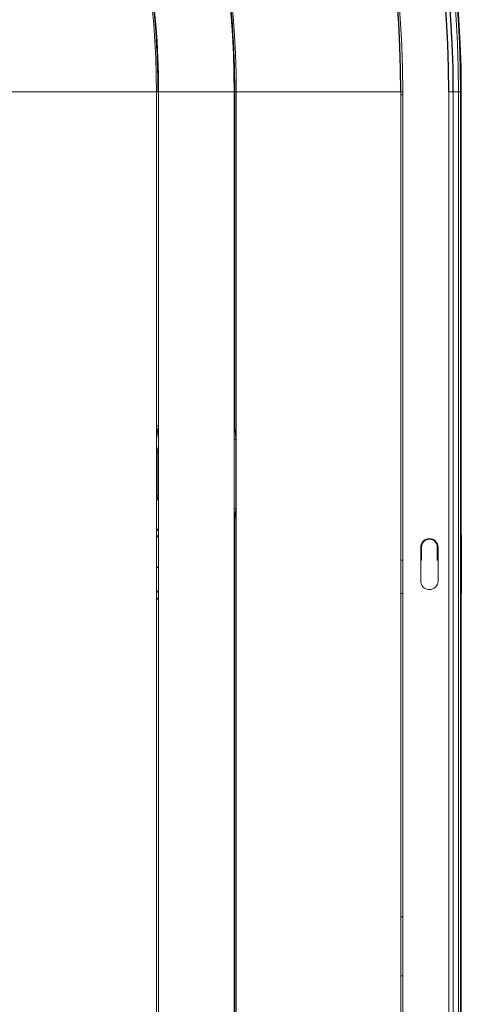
# Paper-space layout '_Bottom' of a CAD drawing. Header units: millimetres. Extents: x -1506 to 1507, y -634 to 605.
# Tile 25 of 33: x 1409 to 1507, y -98 to 121. Entities that reach past the tile are written whole.
import ezdxf

# ---------------------------------------------------------------- set-up
doc = ezdxf.new("R2010")
doc.units = ezdxf.units.MM

psp = doc.layouts.new('_Bottom')

# ---------------------------------------------------------------- linework, layer by layer
at = {"color": 144, "linetype": 'Continuous', "lineweight": 18}
for p, q in [((1439.56, 105.66), (1439.71, 105.66)), ((1439.58, 105.53), (1439.73, 105.53)), ((1439.59, 105), (1390.49, 105)), ((1439.27, -105), (1439.27, 105)), ((1494.01, 105), (1439.74, 105)), ((1439.74, -105), (1439.74, 105)), ((1456.54, -105), (1456.54, 105)), ((1456.54, 104.28), (1456.69, 104.28)), ((1456.69, 30.2), (1456.69, 105)), ((1457, -105), (1457, 105)), ((1493.59, -105), (1493.59, 105)), ((1494.01, 104.3), (1493.59, 104.3)), ((1494.01, 105), (1494.01, -105)), ((1504.24, -105), (1504.24, 105)), ((1507.02, 105), (1504.24, 105)), ((1505.24, 105), (1505.24, -105)), ((1506.4, -105), (1506.4, 105)), ((1506.86, -105), (1506.86, 105)), ((1507.02, 91.53), (1507.02, 105)), ((1507, 78.48), (1507.02, 78.47)), ((1507.02, 6.53), (1507.02, 78.47)), ((1439.74, 30.73), (1439.27, 30.73)), ((1439.59, 30.2), (1439.38, 28.14)), ((1439.74, 30.2), (1439.59, 30.2)), ((1456.89, 28.14), (1456.69, 30.2)), ((1439.38, 28.14), (1439.27, 28.14)), ((1456.9, 27.75), (1456.54, 27.75)), ((1456.9, 12.84), (1456.9, 27.16)), ((1439.74, 25.75), (1439.27, 25.75)), ((1439.4, 15.25), (1439.4, 24.75)), ((1439.74, 24.75), (1439.4, 24.75)), ((1439.4, 15.25), (1439.74, 15.25)), ((1456.9, 12.25), (1456.54, 12.25)), ((1456.75, 10.46), (1456.54, 10.5)), ((1456.54, 9.8), (1456.69, 9.8)), ((1456.54, 9.27), (1456.69, 9.27)), ((1456.69, 8.92), (1456.54, 8.94)), ((1456.69, -105), (1456.69, 9.8)), ((1439.74, 7.93), (1439.27, 7.4)), ((1439.27, 5.9), (1439.74, 6.49)), ((1507.02, 6.53), (1507, 6.52)), ((1498, -3.75), (1498, 3.75)), ((1498.18, 0.85), (1498.18, 3.75)), ((1501.68, 3.75), (1501.68, 0.85)), ((1501.87, 3.75), (1501.87, -3.75)), ((1494.01, 0.85), (1493.59, 0.85)), ((1498.18, 0.85), (1498, 0.85)), ((1501.87, 0.85), (1501.68, 0.85)), ((1439.27, -0.69), (1439.74, -0.67)), ((1439.27, -0.8), (1439.74, -0.8)), ((1439.74, -6.46), (1439.27, -5.86)), ((1494.01, -6.55), (1493.59, -6.55)), ((1494.01, -6.56), (1493.59, -6.56)), ((1507.02, -78.47), (1507.02, -6.53)), ((1439.27, -7.4), (1439.74, -7.93)), ((1456.54, -8.94), (1456.69, -8.92)), ((1456.69, -9.42), (1456.54, -9.45)), ((1456.54, -10.5), (1456.69, -10.47)), ((1493.59, -78.45), (1494.01, -78.45)), ((1507.02, -78.47), (1507, -78.48)), ((1507, -91.52), (1507, -78.48)), ((1494.01, -91.55), (1493.59, -91.55)), ((1494.01, -91.56), (1493.59, -91.56)), ((1507, -91.52), (1507.02, -91.53))]:
    psp.add_line(p, q, dxfattribs=at)
at = {"color": 7, "linetype": 'Continuous', "lineweight": 25}
for p, q in [((1507.02, 91.53), (1507, 91.52)), ((1507, 78.48), (1507, 91.52)), ((1439.74, 14.25), (1439.27, 14.25)), ((1456.69, 9.8), (1456.89, 11.86)), ((1507, 6.52), (1507, -6.52)), ((1507, -6.52), (1507.02, -6.53)), ((1507.02, -105), (1507.02, -91.53))]:
    psp.add_line(p, q, dxfattribs=at)
at = {"color": 144, "linetype": 'Continuous', "lineweight": 18, "flags": 128}
for points in [[(1456.54, -4.76), (1456.55, -4.72), (1456.69, -4.48)], [(1456.54, -4.86), (1456.61, -4.74), (1456.69, -4.59)]]:
    psp.add_lwpolyline(points, dxfattribs=at)
at = {"color": 144, "linetype": 'Continuous', "lineweight": 18}
for centre, radius, start, end in [((1257.66, 105), 248.73, 0, 76.6186), ((1257.66, 105), 249.19, 0, 76.622), ((1257.66, 105), 249.35, 0, 76.6226), ((1257.66, 105), 236.35, 0, 76.4138), ((1257.66, 105), 198.87, 0, 74.619), ((1257.66, 105), 199.34, 0, 74.6504), ((1257.66, 105), 181.61, 0, 73.2676), ((1257.66, 105), 199.02, 0, 17.0627), ((1257.66, 105), 181.92, 0, 16.7863), ((1436.43, 27.35), 20.48, 359.4612, 2.2171), ((1440.51, 24.9), 1.11, 133.8716, 187.6198), ((1440.62, 15.14), 1.22, 174.967, 223.5416), ((1436.43, 12.65), 20.48, 357.7829, 0.5388), ((1499.93, 3.75), 1.93, 0, 180), ((1499.93, 3.75), 1.75, 0, 180), ((1499.93, -3.75), 1.93, 180, 360)]:
    psp.add_arc(centre, radius, start, end, dxfattribs=at)
at = {"color": 7, "linetype": 'Continuous', "lineweight": 25}
for radius, end in [(246.58, 76.5948), (247.58, 76.6065), (235.93, 76.4009), (182.07, 73.3088)]:
    psp.add_arc((1257.66, 105), radius, 0, end, dxfattribs=at)
psp.add_open_spline([(1261.03, -116.4), (1260.88, -117.31), (1260.43, -119.94), (1259.72, -124.07), (1258.94, -128.58), (1258.26, -132.5), (1257.62, -136.15), (1256.89, -140.37), (1255.97, -145.59), (1254.84, -151.98), (1253.63, -158.78), (1252.35, -165.94), (1251.01, -173.41), (1249.54, -181.53), (1247.96, -190.32), (1246.27, -199.65), (1244.55, -209.18), (1242.85, -218.56), (1241.09, -228.3), (1239.29, -238.28), (1237.47, -248.41), (1235.77, -257.88), (1234.21, -266.66), (1232.88, -274.15), (1231.76, -280.46), (1230.86, -285.63), (1230.04, -290.25), (1229.35, -294.25), (1228.77, -297.58), (1228.27, -300.44), (1227.78, -303.24), (1227.24, -306.42), (1226.58, -310.25), (1225.81, -314.73), (1224.93, -319.88), (1223.95, -325.67), (1222.87, -332.1), (1221.73, -338.92), (1220.58, -345.88), (1219.1, -354.91), (1217.35, -365.8), (1215.29, -378.93), (1213.29, -392.02), (1211.37, -405), (1209.59, -417.43), (1208.2, -427.57), (1207.13, -435.65), (1206.34, -441.77), (1205.58, -447.82), (1204.85, -453.8), (1204.16, -459.62), (1203.59, -464.58), (1203.14, -468.6), (1202.81, -471.66), (1202.52, -474.4), (1202.27, -476.8), (1202.04, -478.98), (1201.82, -481.18), (1201.58, -483.65), (1201.3, -486.56), (1200.98, -489.94), (1200.63, -493.78), (1200.28, -497.95), (1199.92, -502.31), (1199.58, -506.73), (1199.05, -514.17), (1198.44, -524.54), (1198.03, -534.85), (1197.86, -542.41), (1197.81, -547.22), (1197.8, -551.61), (1197.84, -555.05), (1197.89, -557.65), (1197.93, -559.56), (1197.98, -561.24), (1198.03, -562.71), (1198.08, -563.98), (1198.13, -565.06), (1198.18, -566.1), (1198.24, -567.34), (1198.33, -568.95), (1198.46, -570.96), (1198.62, -573.25), (1198.82, -575.69), (1199.06, -578.18), (1199.37, -581.14), (1199.79, -584.51), (1200.33, -588.13), (1200.91, -591.48), (1201.53, -594.61), (1202.21, -597.63), (1202.97, -600.56), (1203.65, -602.86), (1204.17, -604.5), (1204.52, -605.52), (1204.85, -606.45), (1205.19, -607.37), (1205.59, -608.43), (1206.1, -609.68), (1206.72, -611.13), (1207.43, -612.64), (1208.16, -614.1), (1208.85, -615.37), (1209.88, -617.14), (1211.46, -619.6), (1213.81, -622.65), (1216.58, -625.54), (1219.57, -628.02), (1222.76, -630.12), (1226.3, -631.88), (1229.59, -633.02), (1232.61, -633.72), (1235.18, -634.1), (1238.04, -634.28), (1240.81, -634.22), (1243.6, -633.94), (1245.89, -633.54), (1247.81, -633.1), (1249.23, -632.71), (1250.48, -632.33), (1251.56, -631.97), (1252.56, -631.6), (1253.6, -631.2), (1254.85, -630.69), (1256.37, -630.01), (1258.07, -629.19), (1259.81, -628.27), (1261.5, -627.31), (1263.75, -625.96), (1266.49, -624.16), (1269.64, -621.88), (1272.61, -619.56), (1275.69, -616.99), (1278.88, -614.16), (1282.2, -611.04), (1285.46, -607.82), (1288.53, -604.65), (1291.57, -601.38), (1294.74, -597.87), (1298.37, -593.71), (1302.06, -589.35), (1305.72, -584.88), (1309.28, -580.43), (1312.95, -575.73), (1316.52, -571.06), (1319.78, -566.7), (1322.67, -562.78), (1325.12, -559.4), (1327.14, -556.58), (1328.77, -554.3), (1330.12, -552.38), (1331.34, -550.64), (1332.57, -548.87), (1334.49, -546.1), (1337.21, -542.14), (1340.77, -536.87), (1344.62, -531.07), (1348.68, -524.85), (1352.92, -518.22), (1358.24, -509.75), (1364.69, -499.22), (1372.27, -486.4), (1379.46, -473.76), (1386.29, -461.28), (1392.78, -448.94), (1399.52, -435.52), (1406.3, -421.19), (1413.01, -405.88), (1419.38, -389.92), (1424.01, -376.84), (1427.18, -366.96), (1429.13, -360.48), (1430.96, -353.94), (1432.67, -347.37), (1434.19, -340.93), (1435.5, -334.86), (1436.65, -328.91), (1437.63, -323.23), (1438.43, -317.94), (1439, -313.6), (1439.42, -310), (1439.72, -307.08), (1439.96, -304.43), (1440.18, -301.76), (1440.4, -298.6), (1440.6, -294.91), (1440.77, -290.25), (1440.84, -284.52), (1440.72, -277.66), (1440.31, -270.08), (1439.53, -261.82), (1438.28, -253.05), (1436.55, -244.15), (1434.18, -234.63), (1431.12, -224.86), (1427.29, -214.95), (1423.09, -205.8), (1418.6, -197.37), (1413.92, -189.62), (1409.11, -182.49), (1404.25, -175.95), (1398.88, -169.33), (1392.85, -162.53), (1385.88, -155.4), (1378.41, -148.41), (1370.18, -141.45), (1362.07, -134.98), (1352.3, -127.79), (1340.84, -120.07), (1327.52, -111.89), (1313.41, -103.93), (1298.71, -96.24), (1283.77, -88.92), (1268.83, -81.95), (1254, -75.28), (1239.3, -68.82), (1226.01, -63.03), (1214.12, -57.82), (1203.55, -53.12), (1193.21, -48.41), (1183.11, -43.65), (1173.32, -38.84), (1165.93, -34.99), (1160.66, -32.12), (1158.36, -30.85), (1157.25, -30.22), (1157.23, -30.2)], degree=3, knots=[0, 0, 0, 0, 0.001859, 0.005375, 0.008468, 0.011118, 0.013431, 0.015984, 0.019813, 0.024213, 0.029208, 0.03395, 0.039157, 0.044842, 0.051021, 0.057711, 0.064637, 0.071351, 0.077832, 0.085624, 0.092994, 0.099918, 0.106376, 0.11235, 0.116536, 0.120421, 0.123882, 0.126875, 0.129397, 0.131442, 0.133344, 0.135745, 0.138649, 0.142061, 0.145984, 0.150422, 0.15538, 0.160802, 0.166245, 0.171617, 0.181954, 0.191993, 0.203022, 0.213634, 0.223862, 0.233986, 0.239266, 0.244528, 0.249771, 0.254994, 0.260197, 0.265192, 0.268245, 0.271011, 0.27349, 0.275682, 0.277589, 0.279475, 0.281735, 0.284374, 0.287542, 0.291122, 0.295111, 0.299306, 0.303549, 0.307837, 0.32097, 0.334484, 0.33989, 0.345306, 0.35025, 0.354593, 0.357046, 0.359259, 0.361235, 0.362973, 0.364475, 0.365743, 0.366816, 0.368197, 0.370139, 0.372584, 0.375484, 0.378521, 0.381636, 0.384826, 0.389853, 0.394798, 0.399388, 0.403657, 0.407912, 0.41223, 0.41636, 0.418078, 0.419644, 0.421058, 0.422355, 0.423938, 0.42592, 0.428151, 0.43071, 0.433128, 0.435221, 0.436989, 0.441931, 0.447568, 0.453077, 0.458097, 0.462835, 0.46769, 0.472904, 0.475772, 0.47873, 0.481802, 0.485128, 0.488733, 0.492591, 0.494787, 0.496734, 0.498434, 0.499888, 0.501106, 0.502456, 0.504116, 0.506301, 0.508771, 0.511191, 0.513527, 0.515781, 0.520517, 0.524854, 0.528916, 0.532781, 0.537419, 0.541774, 0.546031, 0.550226, 0.553723, 0.557739, 0.56228, 0.567351, 0.571375, 0.575683, 0.580245, 0.584537, 0.588376, 0.59176, 0.594685, 0.596961, 0.59885, 0.60035, 0.601675, 0.603113, 0.604667, 0.608375, 0.61258, 0.617062, 0.621773, 0.626708, 0.631861, 0.64038, 0.64938, 0.65881, 0.666364, 0.674549, 0.683327, 0.692594, 0.702225, 0.712122, 0.722209, 0.726063, 0.72993, 0.733806, 0.737688, 0.74155, 0.7451, 0.748263, 0.751873, 0.754884, 0.757325, 0.759266, 0.760998, 0.762262, 0.763729, 0.7655, 0.767566, 0.769916, 0.773306, 0.777113, 0.78131, 0.785868, 0.790762, 0.7958, 0.800594, 0.806583, 0.812195, 0.817465, 0.822423, 0.827094, 0.831496, 0.835646, 0.839556, 0.844462, 0.849407, 0.854484, 0.8597, 0.865044, 0.870543, 0.878194, 0.886161, 0.894462, 0.903098, 0.911886, 0.920631, 0.929505, 0.93853, 0.947731, 0.95484, 0.962087, 0.969492, 0.977126, 0.985088, 0.993416, 0.996643, 0.99993, 1, 1, 1, 1], dxfattribs=at)

doc.saveas('drawing.dxf')
